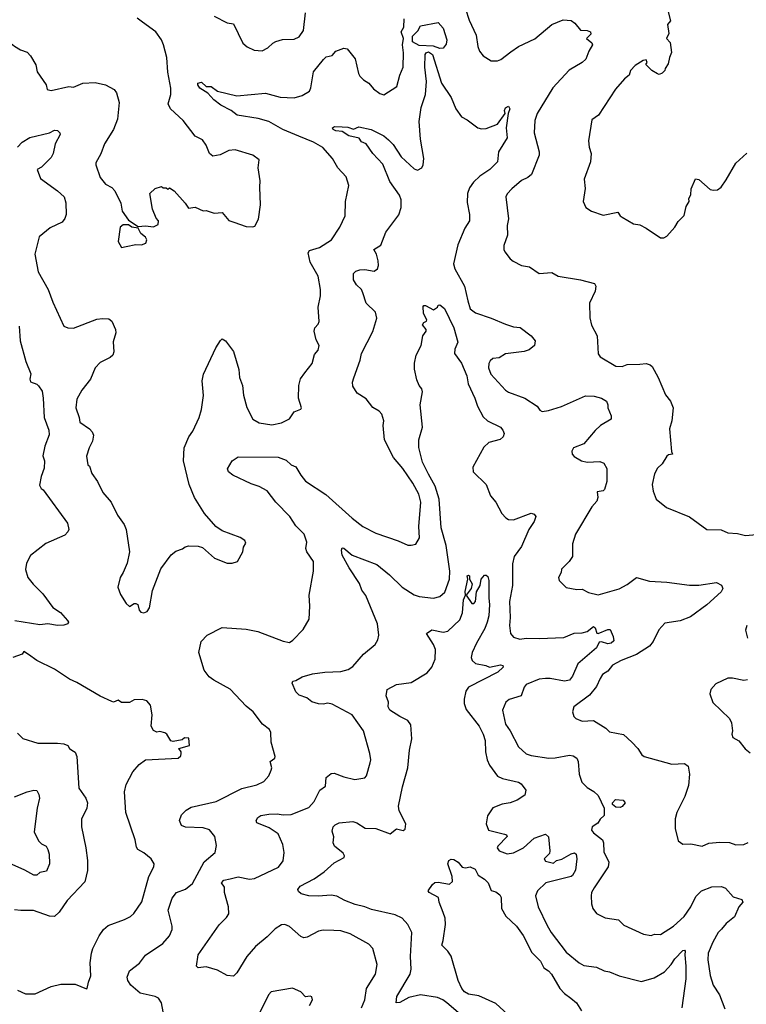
# Model space of a CAD drawing. Extents: x 1245515 to 1420776, y 606314 to 671314.
# Tile 27 of 256: x 1261878 to 1266421, y 647976 to 654132. Entities that reach past the tile are written whole.
import ezdxf

# ---------------------------------------------------------------- set-up
doc = ezdxf.new("R2010")
doc.units = 0

msp = doc.modelspace()

# ---------------------------------------------------------------- linework, layer by layer
at = {"layer": '0CON10XD'}
for points in [[(1265923.3, 654215), (1265946.2, 654125), (1265928.3, 654101.7), (1265936.7, 654045), (1265922.5, 654015), (1265945, 653990), (1265953.6, 653926.4), (1265940, 653895), (1265932.5, 653855), (1265913.6, 653826.4), (1265912.5, 653815), (1265895, 653797.5), (1265875, 653790), (1265865, 653792.5), (1265830, 653815), (1265791.7, 653851.7), (1265800, 653865), (1265795, 653880), (1265775, 653876.7), (1265725, 653846.2), (1265697.5, 653815), (1265687.5, 653785), (1265658.3, 653761.7), (1265603.1, 653696.9), (1265496, 653535), (1265455, 653506.7), (1265434.1, 653374.1), (1265437.5, 653335), (1265450, 653295), (1265447.7, 653242.3), (1265406.7, 653135), (1265413.9, 653076.1), (1265400, 652995), (1265418.3, 652958.3), (1265452.5, 652935), (1265525, 652910.8), (1265618, 652928), (1265632.5, 652905), (1265645, 652896.7), (1265716.1, 652856.1), (1265755, 652849.2), (1265795, 652829.2), (1265885, 652767.5), (1265905, 652767.5), (1265925, 652777.5), (1265973.8, 652835), (1265995, 652870), (1266031.7, 652908.3), (1266043.8, 652965), (1266063.3, 652995), (1266062.5, 653015), (1266073, 653037), (1266076.7, 653075), (1266103.9, 653136.1), (1266125, 653133.3), (1266195, 653070.8), (1266215, 653065.7), (1266240.9, 653069.1), (1266264, 653085), (1266295, 653130), (1266354.6, 653235.4), (1266425, 653297.5)], [(1263095, 654153.8), (1263175, 654111.2), (1263215, 654106.7), (1263273.8, 653985), (1263301.3, 653961.3), (1263345, 653942), (1263395, 653937.5), (1263430, 653955), (1263460, 653985), (1263480, 653995), (1263522.3, 654007.7), (1263595, 654010), (1263625.8, 654024.2), (1263652.9, 654065), (1263665.7, 654174.3)], [(1264665, 654200), (1264689.1, 654129.1), (1264732.5, 654035), (1264742.5, 653965), (1264753.8, 653935), (1264776.7, 653905), (1264825, 653874.2), (1264865, 653874.3), (1264886.9, 653883.1), (1264948.1, 653931.9), (1264995.8, 653965), (1265097.9, 654012.1), (1265205, 654102.1), (1265275, 654130.4), (1265325, 654126.4), (1265349.5, 654109.5), (1265385, 654065.6), (1265425, 654064.7), (1265446.5, 654056.5), (1265448.8, 654041.2), (1265421.2, 654015), (1265455, 653986.7), (1265458.8, 653975), (1265435.8, 653935), (1265417.8, 653885), (1265395, 653864.6), (1265314.2, 653815.8), (1265212.2, 653705), (1265112.9, 653545), (1265097.9, 653502.1), (1265094.4, 653425), (1265126.4, 653305), (1265126.5, 653285), (1265078, 653165), (1265055, 653145.8), (1265016.4, 653126.4), (1264955, 653074.2), (1264925, 653042.5), (1264916.5, 653025), (1264933.4, 652886.6), (1264925.7, 652845), (1264928.9, 652785), (1264905, 652720), (1264904.2, 652695), (1264911.2, 652681.2), (1264945, 652636.7), (1264962.7, 652622.7), (1265015, 652596), (1265065, 652586), (1265125, 652544.2), (1265205, 652550.6), (1265245, 652527.5), (1265385, 652506.2), (1265472.3, 652482.3), (1265480, 652465), (1265476, 652435), (1265440.5, 652359.5), (1265442.3, 652267.7), (1265453.1, 652223.1), (1265488, 652155), (1265493.9, 652043.9), (1265507.5, 652025), (1265605, 651966), (1265645, 651964.4), (1265675, 651975.6), (1265755, 651978.8), (1265795, 651983.3), (1265820, 651975), (1265833, 651963), (1265870.8, 651895), (1265915.8, 651785.8), (1265946.6, 651746.6), (1265964.3, 651705), (1265954.4, 651625), (1265941.4, 651575), (1265953.3, 651433.3), (1265960, 651415), (1265935, 651412.5), (1265925, 651402.5), (1265893.8, 651355), (1265865, 651327.5), (1265847.7, 651292.3), (1265832.5, 651225), (1265838, 651185), (1265856.7, 651135), (1265921.7, 651081.7), (1266065, 651023.3), (1266175, 650943.8), (1266263, 650943), (1266305, 650923.3), (1266365, 650918.8), (1266415, 650906.7), (1266485, 650913.3)], [(1261732.2, 654145), (1261785, 654028.8), (1261805, 654000), (1261845, 653966.2), (1261883.2, 653943.2), (1261925, 653928), (1261946.9, 653906.9), (1261979.5, 653849.5), (1261987.5, 653805), (1262043.3, 653725), (1262050, 653695), (1262075, 653690), (1262185, 653714), (1262215, 653710), (1262272.5, 653735), (1262349.4, 653739.4), (1262415.6, 653725.6), (1262470, 653695), (1262484, 653675)], [(1262484, 653675), (1262499.5, 653615), (1262489.8, 653510.2), (1262464.2, 653445.8), (1262408.8, 653355), (1262385, 653292.5), (1262355, 653237.5), (1262354.2, 653225), (1262381.2, 653145), (1262415, 653103.8), (1262455, 653083.3), (1262472.7, 653062.7), (1262511.2, 652985), (1262519.2, 652935), (1262558.8, 652878.8), (1262618.3, 652838.3), (1262665, 652843.8), (1262715, 652837.5), (1262745, 652852.5), (1262746.2, 652875), (1262731.7, 652891.7), (1262708.3, 652948.3), (1262692.5, 653045), (1262725, 653077.5), (1262765, 653090), (1262775, 653080), (1262795, 653080), (1262805, 653072.5), (1262815, 653080), (1262845, 653062.5), (1262912.5, 652985), (1262933, 652953), (1262975, 652960), (1263025, 652936.7), (1263045, 652938.8), (1263095, 652922), (1263145, 652926.7), (1263185, 652877.5), (1263216.2, 652866.2), (1263295, 652840), (1263335, 652836.2), (1263348, 652842), (1263372, 652885), (1263383.3, 652975), (1263378.6, 653085), (1263382.5, 653125), (1263369.2, 653205), (1263375.6, 653255.6), (1263335, 653285.8), (1263225, 653318), (1263185, 653313.8), (1263132.3, 653287.7), (1263085, 653278.8), (1263065.9, 653295.9), (1263045, 653346.7), (1263020.9, 653380.9), (1262975, 653404.2), (1262900.9, 653500.9), (1262821.2, 653575), (1262806.7, 653605), (1262823.3, 653665), (1262823.6, 653703.6), (1262804.4, 653804.4), (1262797.5, 653895), (1262778.2, 653975), (1262764.6, 654005), (1262728.5, 654055), (1262645.4, 654115.4), (1262612.2, 654142.2)], [(1263777, 653883), (1263795, 653899.4), (1263832.3, 653907.7), (1263854.6, 653935.4), (1263905, 653953.8), (1263925, 653949.2), (1263975, 653887.5), (1263995.5, 653795.5), (1264005, 653778.8), (1264026.7, 653755), (1264061.2, 653735), (1264089.7, 653699.7), (1264130.3, 653670.3), (1264155, 653661.2), (1264235.6, 653714.4), (1264254, 653785), (1264276, 653836), (1264277.9, 653925), (1264272.2, 653975), (1264278.2, 654015), (1264262.2, 654055), (1264278.8, 654085), (1264282, 654138)], [(1264505, 653952.6), (1264465, 653966.5), (1264375, 653970.9), (1264334, 653994), (1264335, 654029.3), (1264367.5, 654062.5), (1264385, 654094.3), (1264495, 654113.3), (1264525, 654078.5), (1264548.8, 654005), (1264545, 653979.2), (1264525, 653953.9), (1264505, 653952.6)], [(1262781.4, 647895), (1262764.3, 647985), (1262746, 648015), (1262725, 648025.6), (1262631.9, 648045), (1262572.5, 648095), (1262553.5, 648125), (1262549.5, 648145), (1262565.4, 648184.6), (1262626.3, 648233.7), (1262665, 648282.5), (1262773.7, 648356.3), (1262815.7, 648405), (1262831.4, 648445), (1262831.4, 648465), (1262807.5, 648565), (1262831.1, 648638.9), (1262859.2, 648675), (1262915, 648695.6), (1262958, 648732), (1263032.1, 648867.9), (1263100, 648925), (1263108.3, 648968.3), (1263098.1, 649025), (1263065, 649066.5), (1263025, 649080), (1262915, 649083.5), (1262889.2, 649095), (1262877.1, 649125), (1262889.3, 649160.7), (1262919.7, 649190.3), (1262950.6, 649209.4), (1263106.7, 649245), (1263266.2, 649325), (1263361.2, 649348.8), (1263405, 649368.8), (1263435.6, 649405), (1263450.7, 649439.3), (1263454.3, 649455.7), (1263443.8, 649495), (1263473.3, 649515), (1263476.2, 649525), (1263450, 649615), (1263447.5, 649675), (1263440, 649695), (1263397.3, 649727.3), (1263338, 649805), (1263295, 649840.8), (1263195, 649947.1), (1263092.2, 650002.2), (1263063.3, 650023.3), (1263032, 650065), (1262998, 650175), (1263012, 650245), (1263050, 650285), (1263145, 650331.1), (1263295, 650320.6), (1263366.3, 650306.3), (1263525, 650246.9), (1263565, 650239.2), (1263586.6, 650253.4), (1263650.6, 650319.4), (1263688, 650385), (1263692.5, 650465), (1263688.6, 650535), (1263715.7, 650685), (1263714.2, 650745), (1263672.5, 650805), (1263667.5, 650825), (1263672.5, 650865), (1263655.8, 650915), (1263605, 650967.5), (1263566.5, 651025), (1263480.6, 651115), (1263425, 651185.8), (1263375, 651214.3), (1263325, 651230.5), (1263211.2, 651285), (1263183.3, 651305), (1263177, 651323), (1263207.5, 651375), (1263245, 651398), (1263495, 651397.3), (1263545, 651377.5), (1263575, 651350), (1263605, 651335.7), (1263635, 651284.3), (1263665, 651247.8), (1263793.1, 651163.1), (1263957.1, 651015), (1264023.8, 650963.8), (1264105, 650921.4), (1264244.4, 650874.4), (1264305, 650847.5), (1264325, 650845.8), (1264355, 650854), (1264376.9, 650893.1), (1264373.6, 650963.6), (1264386.4, 651115), (1264374.5, 651165), (1264336.5, 651235), (1264273.6, 651325), (1264214.5, 651395), (1264159.2, 651505), (1264150.8, 651595), (1264154, 651625), (1264142, 651665), (1264125, 651684), (1264086.7, 651706.7), (1264045, 651762), (1263987.7, 651797.7), (1263961.3, 651841.3), (1263959.4, 651865), (1263966.4, 651893.6), (1264006.4, 652003.6), (1264015.6, 652045), (1264086.9, 652183.1), (1264110.5, 652265), (1264103.1, 652303.1), (1264045, 652358.8), (1264023.1, 652425), (1264014.2, 652445), (1263982.9, 652475), (1263964.3, 652505), (1263966.2, 652545), (1263980.3, 652559.7), (1264005, 652568), (1264035, 652569.2), (1264095, 652559.2), (1264115, 652573.3), (1264121.9, 652595), (1264119.1, 652625), (1264109.6, 652665), (1264091.4, 652695), (1264136.7, 652723.3), (1264166.7, 652803.3), (1264248.3, 652911.7), (1264262.4, 652957.6), (1264263.5, 653005), (1264253.3, 653035), (1264191.3, 653121.3), (1264149.5, 653229.5), (1264085.4, 653295.4), (1264045, 653356), (1264015, 653368.6), (1264001.2, 653391.2), (1263935, 653405.3), (1263895, 653433.9), (1263855, 653437.3), (1263838.9, 653445), (1263833.3, 653455), (1263846.3, 653463.7), (1263895, 653462.2), (1263929.1, 653459.1), (1263965, 653446.9), (1263998, 653462), (1264075, 653444.4), (1264155, 653406.4), (1264185, 653381.1), (1264212.2, 653352.2), (1264263.6, 653275), (1264345, 653198.8), (1264365, 653191.5), (1264391.4, 653205), (1264401.1, 653225), (1264404.6, 653265), (1264383.4, 653385), (1264376, 653495), (1264387.5, 653582.5), (1264415.8, 653664.2), (1264420.5, 653745), (1264411.7, 653835), (1264414.1, 653915), (1264419.7, 653925), (1264435, 653931), (1264459.6, 653915), (1264516.2, 653735), (1264575.7, 653645), (1264604.6, 653574.6), (1264641.2, 653525), (1264675, 653505.8), (1264743.3, 653455), (1264765, 653449.5), (1264795, 653452.5), (1264865, 653477.8), (1264912.9, 653545), (1264909.2, 653565), (1264915, 653580.8), (1264935, 653591.8), (1264941.6, 653575), (1264932.2, 653545), (1264920.4, 653455), (1264925, 653392.5), (1264871.2, 653305), (1264865, 653243.3), (1264817.5, 653195), (1264755, 653153.9), (1264714.8, 653115.2), (1264690, 653080), (1264677.2, 653045), (1264675, 652990), (1264690.6, 652915), (1264689.4, 652875), (1264661.1, 652828.9), (1264617.3, 652725), (1264590.9, 652605), (1264598.5, 652575), (1264659.6, 652465), (1264679.5, 652375)], [(1261864.2, 653335), (1261893.4, 653366.6), (1261941.2, 653395), (1262064.5, 653425.5), (1262095, 653440.8), (1262115, 653440), (1262130, 653425), (1262131.2, 653415), (1262100, 653355), (1262087.1, 653295), (1262075, 653270), (1262015, 653210), (1261987.5, 653195), (1262008.3, 653138.3), (1262115, 653062.7), (1262155.6, 653025), (1262166.8, 652986.8), (1262168.9, 652915), (1262161, 652889), (1262143.3, 652866.7), (1262069.1, 652830.9), (1262000, 652775), (1261972, 652665), (1261994.2, 652555), (1262055.6, 652445.6), (1262086, 652365), (1262155, 652216.7), (1262180, 652205), (1262215, 652202.5), (1262360.9, 652259.1), (1262395, 652264.2), (1262435, 652261.2), (1262455, 652247.5), (1262478.1, 652195), (1262479.4, 652175), (1262462.1, 652117.9), (1262467.1, 652055), (1262461.1, 652035), (1262445, 652019.4), (1262381.5, 651988.5), (1262350.8, 651955), (1262320, 651885), (1262266.9, 651815), (1262235, 651758.8), (1262229.2, 651705), (1262250, 651645), (1262253.3, 651615), (1262313.8, 651575), (1262331.2, 651555), (1262338.8, 651535), (1262334.1, 651495.9), (1262312, 651455), (1262297, 651403), (1262305, 651350), (1262315, 651340), (1262330, 651295), (1262364.4, 651244.4), (1262397.1, 651175), (1262449.2, 651115), (1262488.8, 651035), (1262531.2, 650975), (1262543.8, 650945), (1262565.7, 650805), (1262549.2, 650735), (1262526.2, 650675), (1262506.7, 650645), (1262492.5, 650585), (1262509.3, 650539.3), (1262545, 650482.5), (1262565, 650462.5), (1262595, 650482.5), (1262605, 650482.5), (1262617.5, 650475), (1262625, 650440), (1262635, 650427.5), (1262655, 650423.3), (1262675, 650432.5), (1262690, 650455), (1262707.7, 650562.3), (1262760.3, 650699.7), (1262825, 650786.7), (1262855, 650808.8), (1262897, 650823), (1262913, 650837), (1262935, 650842.5), (1262995, 650840), (1263021.7, 650831.7), (1263096.4, 650766.4), (1263175, 650733.3), (1263206.4, 650733.6), (1263240, 650745), (1263272.5, 650805), (1263277.5, 650835), (1263291.7, 650858.3), (1263286.7, 650875), (1263256.7, 650895), (1263145, 650937.1), (1263105, 650964.2), (1263034.2, 651045), (1262971.2, 651145), (1262938.8, 651225), (1262902.2, 651375), (1262907.5, 651455), (1262936.5, 651523.5), (1262960.6, 651559.4), (1263000.5, 651645), (1263015.4, 651694.6), (1263026.9, 651783.1), (1263020, 651875), (1263027.5, 651915), (1263105, 652080), (1263132.7, 652127.3), (1263144.1, 652135.9), (1263165, 652123.3), (1263215, 652056.7), (1263247.5, 651945), (1263252.9, 651895), (1263272, 651845), (1263278, 651785), (1263297.7, 651707.7), (1263336.7, 651635), (1263375, 651611.2), (1263455, 651600), (1263515, 651612.5), (1263565, 651636), (1263595, 651680), (1263635, 651697.5), (1263640, 651705), (1263622, 651765), (1263624.4, 651845.6), (1263633.2, 651886.8), (1263660, 651925), (1263706.8, 651983.2), (1263721.2, 652038.8), (1263743.6, 652066.4), (1263751.2, 652095), (1263730.9, 652130.9), (1263719.4, 652185), (1263724, 652205), (1263745, 652228.8), (1263750.8, 652245), (1263743.3, 652335), (1263758, 652405), (1263758.8, 652445), (1263745, 652527.5), (1263694.4, 652615), (1263682, 652675), (1263691.1, 652688.9), (1263752.2, 652707.8), (1263826.9, 652755), (1263880, 652835), (1263914, 652905), (1263914.2, 652995.8), (1263935.7, 653095), (1263918.7, 653148.7), (1263868, 653205), (1263834.2, 653265), (1263773, 653333), (1263716, 653366), (1263623.6, 653403.6), (1263524.4, 653444.4), (1263435, 653494.7), (1263368.8, 653515), (1263238.8, 653535), (1263201.2, 653565), (1263136.7, 653596.7), (1263091.1, 653631.1), (1263055, 653673.5), (1263005, 653704.2), (1262991.6, 653725), (1262992.2, 653735), (1263015, 653742), (1263045, 653714.4), (1263075, 653714.5), (1263115, 653684.5), (1263235, 653656.2), (1263415, 653673.1), (1263506.7, 653646.7), (1263595, 653643.2), (1263645, 653658.2), (1263690.8, 653685), (1263698.9, 653705), (1263714.5, 653805), (1263777, 653883)], [(1262515, 652707.5), (1262545, 652713.3), (1262605, 652726.2), (1262640, 652725), (1262667.5, 652735), (1262673.8, 652755), (1262665, 652773.3), (1262636.7, 652795), (1262618.3, 652828.3), (1262580, 652835), (1262559.3, 652849.3), (1262525, 652850), (1262506.2, 652835), (1262494, 652745), (1262515, 652707.5)], [(1264679.5, 652375), (1264695, 652324), (1264728.8, 652298.8), (1264825, 652266.9), (1264915, 652228.1), (1264965, 652212.2), (1265006.7, 652206.7), (1265076, 652155), (1265100, 652125), (1265096, 652095), (1265062.9, 652067.1), (1265032.4, 652057.6), (1264915, 652042.7), (1264875, 652018.1), (1264835.7, 652014.3), (1264820.3, 651999.7), (1264811.7, 651981.7), (1264809.2, 651955), (1264823.5, 651915), (1264916, 651815), (1264935, 651802.5), (1265035.4, 651765.4), (1265112.5, 651715), (1265130.7, 651690.7), (1265145, 651682.5), (1265185, 651688.8), (1265265, 651714.2), (1265415, 651781.2), (1265469.1, 651779.1), (1265516.1, 651766.1), (1265546.1, 651746.1), (1265555.6, 651725), (1265554.5, 651704.5), (1265575.8, 651655), (1265576.2, 651635), (1265508.9, 651595), (1265475, 651564.3), (1265405, 651480.8), (1265341.2, 651455), (1265329.2, 651435), (1265332.9, 651415), (1265345, 651402), (1265390, 651375), (1265425, 651365.7), (1265505, 651370), (1265530.3, 651360.3), (1265548.9, 651325), (1265548.8, 651245), (1265535, 651194.2), (1265525, 651186.9), (1265488.8, 651181.2), (1265492.5, 651145), (1265487.2, 651122.8), (1265455, 651086), (1265352.9, 650915), (1265334.2, 650855), (1265334, 650775), (1265313.8, 650745), (1265265, 650697.5), (1265262.5, 650675), (1265247.5, 650645), (1265250, 650625), (1265295, 650582.5), (1265360.5, 650570.5), (1265395, 650571.2), (1265435, 650551.2), (1265495, 650537.1), (1265625, 650574.2), (1265675, 650600.8), (1265735, 650643.8), (1265815, 650622), (1265925, 650615.6), (1266065, 650596.5), (1266125, 650597.5), (1266235, 650613.8), (1266265, 650597.5), (1266273.3, 650575), (1266263.3, 650555), (1266175, 650472.9), (1266072.3, 650397.7), (1266006.8, 650373.2), (1265911.2, 650358.8), (1265873, 650317), (1265839.4, 650245), (1265815.5, 650215), (1265735, 650163.9), (1265638.6, 650125), (1265585, 650095.6), (1265555, 650058.8), (1265521.3, 650038.7), (1265506.3, 650013.7), (1265485, 649963.8), (1265441.2, 649908.8), (1265343.3, 649835), (1265333.3, 649805), (1265342.5, 649775), (1265355, 649762.5), (1265395, 649746.7), (1265465, 649750), (1265543, 649703), (1265565, 649680), (1265653.2, 649663.2), (1265706, 649615), (1265743.3, 649575), (1265767.5, 649535), (1265782.5, 649525), (1265955, 649478), (1266035, 649480.8), (1266057.5, 649465), (1266065.7, 649414.3), (1266059.2, 649345), (1266035.8, 649275), (1265985.8, 649175), (1265976.4, 649136.4), (1265976.2, 649075), (1265995, 648997.5), (1266025, 648977.5), (1266075, 648980), (1266145, 648964), (1266185.9, 648984.1), (1266255, 648990.8), (1266315, 648987.5), (1266355, 648974), (1266405, 648976), (1266432.1, 648987.9)], [(1264067.1, 649545), (1264028, 649685), (1263955.8, 649785), (1263832.1, 649852.1), (1263805, 649860), (1263775, 649852.1), (1263746.7, 649855), (1263705, 649868), (1263672.5, 649892.5), (1263625, 649910), (1263605, 649928.8), (1263581.2, 649985), (1263585, 649997.5), (1263605, 650000), (1263645, 650022.9), (1263708.3, 650041.7), (1263785, 650053.6), (1263885, 650056.5), (1263930.9, 650069.1), (1263961.7, 650088.3), (1264028.6, 650165), (1264100.8, 650225), (1264117.1, 650255), (1264123.1, 650285), (1264115.5, 650355), (1264043.1, 650533.1), (1264018.1, 650565), (1264002.3, 650607.7), (1263937.9, 650705), (1263895, 650784), (1263889.2, 650815), (1263895, 650830), (1263905, 650828), (1263956.2, 650785), (1264111.2, 650725), (1264190.8, 650660.8), (1264270, 650585), (1264345, 650535.7), (1264375, 650525.8), (1264465.6, 650514.4), (1264505, 650525.8), (1264537, 650553), (1264565.4, 650635), (1264567.5, 650685), (1264544.2, 650845), (1264512.2, 650955), (1264501.1, 651135), (1264474.7, 651215), (1264435, 651291.5), (1264397.1, 651365), (1264373.6, 651456.4), (1264374.4, 651505), (1264396.7, 651585), (1264381.1, 651725), (1264397.5, 651805), (1264393.3, 651825), (1264375.9, 651845.9), (1264361.2, 651881.2), (1264346.4, 651946.4), (1264346.2, 651985), (1264357.5, 652035), (1264387.5, 652095), (1264398, 652155), (1264420, 652185), (1264418.8, 652195), (1264396, 652225), (1264405, 652238.8), (1264422.5, 652247.5), (1264423.3, 652255), (1264402.2, 652295), (1264401.1, 652338.9), (1264405, 652345.7), (1264415, 652344.3), (1264465, 652317.5), (1264490, 652335), (1264493.6, 652346.4), (1264505, 652350), (1264535, 652326.7), (1264593.1, 652205), (1264618, 652115), (1264598.3, 652071.7), (1264597.3, 652045), (1264640.8, 651985), (1264674.7, 651904.7), (1264681.6, 651855), (1264724.6, 651765), (1264739.6, 651715), (1264775, 651648.8), (1264803.6, 651623.6), (1264883.7, 651583.7), (1264899.2, 651565), (1264906.1, 651543.9), (1264900, 651525), (1264881.7, 651508.3), (1264811.6, 651488.4), (1264780.6, 651459.4), (1264712.2, 651335), (1264713.8, 651305), (1264795.4, 651225.4), (1264822.2, 651155), (1264854.7, 651114.7), (1264891.5, 651045), (1264916.7, 651016.7), (1264935, 651006.5), (1264965, 651005.5), (1265076.8, 651046.8), (1265095, 651040.8), (1265105.5, 651025), (1265094.4, 650995), (1265061.9, 650945), (1265015, 650838.8), (1264968.9, 650775), (1264959.5, 650729.5), (1264958.8, 650595), (1264940, 650495), (1264945.5, 650395.5), (1264939.4, 650345), (1264946, 650295), (1264965, 650272), (1265005, 650259.2), (1265045, 650265.7), (1265125, 650262.5), (1265280, 650270), (1265345, 650296.7), (1265395, 650299.2), (1265425, 650307.5), (1265465, 650339.2), (1265475, 650330), (1265487.3, 650297.3), (1265494.5, 650294.5), (1265555, 650320.4), (1265569.6, 650319.6), (1265589.4, 650275), (1265591.9, 650248.1), (1265575.9, 650234.1), (1265555, 650230.9), (1265515, 650241.9), (1265500.2, 650239.8), (1265485, 650204.6), (1265368, 650105), (1265335, 650028.1), (1265315, 650001.8), (1265284.5, 649995.5), (1265195, 650013.8), (1265165, 650013.8), (1265125, 650010), (1265045, 649975.5), (1265031.1, 649958.9), (1265012.5, 649905), (1264938.1, 649881.9), (1264918, 649865), (1264896.9, 649815), (1264915, 649726.7), (1264945.5, 649685.5), (1264996.9, 649585), (1265045, 649541.9), (1265075, 649531.1), (1265185.4, 649515.4), (1265225, 649517.1), (1265315, 649534.4), (1265339.4, 649529.4), (1265360.8, 649515), (1265370.6, 649495), (1265376.5, 649415), (1265392.9, 649365), (1265425, 649332.5), (1265467.2, 649307.2), (1265495, 649280.8), (1265532.1, 649202.1), (1265533.1, 649156.9), (1265506.6, 649133.4), (1265492.2, 649107.8), (1265458.1, 649085), (1265452.2, 649065), (1265465, 649047.5), (1265521.1, 649005), (1265528.8, 648985), (1265530.5, 648930.5), (1265560.8, 648865), (1265557.1, 648835), (1265469.2, 648705), (1265454, 648675), (1265451.2, 648655), (1265453.3, 648605), (1265461.2, 648575), (1265484.2, 648544.2), (1265537.7, 648517.7), (1265622.5, 648505), (1265655, 648472), (1265777.5, 648415), (1265825, 648407.5), (1265846.2, 648413.8), (1265885, 648412.9), (1265966.2, 648463.8), (1266033.1, 648525), (1266074.1, 648585.9), (1266105, 648650), (1266141.2, 648685), (1266205, 648710.6), (1266265, 648713.1), (1266291.5, 648701.5), (1266339.1, 648649.1), (1266392.1, 648632.1), (1266399.1, 648615), (1266373.9, 648586.1), (1266347.6, 648522.4), (1266295, 648480.5), (1266265, 648446.7), (1266245, 648424.2), (1266211.1, 648365), (1266182.7, 648295), (1266180, 648255), (1266195, 648156.7), (1266213.5, 648095), (1266253.3, 648035), (1266287.4, 647947.4)], [(1261875.6, 652215), (1261880.9, 652125), (1261916.2, 651995), (1261947.6, 651917.6), (1261941.9, 651885), (1261945, 651867.5), (1261985, 651853.3), (1261995, 651843.3), (1262018.7, 651808.7), (1262025.4, 651765), (1262030.9, 651645), (1262060.9, 651565), (1262063.4, 651536.6), (1262034.5, 651465), (1262023.1, 651405), (1262033.1, 651373.1), (1262032.4, 651327.6), (1262012.7, 651275), (1262002.4, 651222.4), (1262012, 651202), (1262025, 651193.3), (1262177.5, 650985), (1262185.8, 650945), (1262180, 650930), (1262160, 650910), (1262042.6, 650857.4), (1261945, 650782), (1261920, 650735), (1261914.4, 650694.4), (1261930, 650645), (1261962.6, 650602.6), (1262023.4, 650543.4), (1262085, 650458), (1262133.8, 650425), (1262176.7, 650375), (1262182.5, 650365), (1262180, 650355), (1262153.8, 650346.2), (1262114.4, 650344.4), (1262055, 650354.4), (1262005, 650348.5), (1261847, 650373)], [(1264633.3, 647913.3), (1264548.6, 647985), (1264524, 648005), (1264489.4, 648019.4), (1264385, 648036.2), (1264312.1, 648017.9), (1264255, 647987.5), (1264232.5, 647985), (1264235.7, 648025), (1264318.5, 648165), (1264326.5, 648195), (1264321.5, 648275), (1264328.9, 648425), (1264305, 648476.2), (1264270, 648515), (1264225, 648536.4), (1264078.3, 648568.3), (1264035, 648586.7), (1263975, 648600), (1263910, 648625), (1263861.7, 648651.7), (1263825, 648657.8), (1263745, 648652.7), (1263685, 648654.4), (1263637.7, 648667.7), (1263620.7, 648680.7), (1263616.2, 648695), (1263632.5, 648715), (1263719.5, 648760.5), (1263782.5, 648805), (1263845, 648860), (1263906.1, 648893.9), (1263908.8, 648905), (1263900.5, 648920.5), (1263846, 648965), (1263838, 648985), (1263842.3, 649022.3), (1263831.2, 649058.8), (1263838, 649085), (1263850.9, 649099.1), (1263875, 649110), (1263961.7, 649118.3), (1263985, 649111.1), (1264037.8, 649077.8), (1264105.3, 649075.3), (1264195, 649042), (1264235, 649072.5), (1264275, 649062), (1264288.7, 649071.3), (1264293.3, 649105), (1264251.1, 649185), (1264246.2, 649215), (1264271.4, 649335), (1264305.4, 649455), (1264314.3, 649564.3), (1264330.8, 649635), (1264324.4, 649724.4), (1264305, 649750.8), (1264254, 649775), (1264193.3, 649815), (1264181.2, 649835), (1264183.3, 649865), (1264170, 649905), (1264176, 649945), (1264235, 649976.6), (1264325, 649988.6), (1264425, 650049.2), (1264455.5, 650084.5), (1264475.5, 650135), (1264478.5, 650195), (1264466.2, 650226.2), (1264420.8, 650295), (1264455, 650318.1), (1264525, 650303.8), (1264555, 650310), (1264629.1, 650380.9), (1264646.7, 650423.3), (1264653.6, 650505), (1264664.7, 650535), (1264663.4, 650556.6), (1264680, 650635), (1264676.7, 650655), (1264685, 650660), (1264690, 650655), (1264691.2, 650635), (1264706.4, 650605), (1264700.5, 650575), (1264670, 650535), (1264705, 650482.5), (1264717.9, 650482.1), (1264727.1, 650495), (1264734.4, 650555.6), (1264756.2, 650595), (1264762.5, 650635), (1264785, 650660), (1264795, 650660), (1264805, 650650), (1264812, 650625), (1264810.5, 650515), (1264815.4, 650475), (1264810.5, 650405), (1264800.5, 650365), (1264786.2, 650325), (1264733.1, 650235), (1264707.3, 650175), (1264701.5, 650145), (1264706.4, 650126.4), (1264727.5, 650107.5), (1264792.5, 650095), (1264815, 650084), (1264885, 650099.1), (1264898.6, 650095), (1264901.1, 650085), (1264867.5, 650052.5), (1264685, 649958.9), (1264667.1, 649935), (1264656.1, 649885), (1264656.1, 649856.1), (1264669.8, 649819.8), (1264751.5, 649715), (1264776.7, 649665), (1264788.7, 649625), (1264790.8, 649555), (1264801.5, 649505), (1264815, 649472), (1264865, 649402.9), (1264897.3, 649387.3), (1264997.5, 649365), (1265013.3, 649355), (1265043.3, 649315), (1265035.8, 649284.2), (1264987.7, 649252.3), (1264945, 649236.9), (1264895, 649228.2), (1264836.2, 649205), (1264803.1, 649155), (1264794.4, 649105), (1264810, 649065), (1264910, 649040), (1264922.5, 649035), (1264926.4, 649026.4), (1264867.1, 648965), (1264864.3, 648954.3), (1264875.8, 648935.8), (1264925, 648917.5), (1264965, 648922.5), (1265028.9, 648955), (1265095, 649014.6), (1265165, 649040.9), (1265185, 649023.3), (1265193.1, 648935), (1265190.5, 648919.5), (1265158, 648885), (1265165, 648872), (1265215, 648858.8), (1265234, 648876), (1265267, 648883), (1265325, 648917.5), (1265347, 648923), (1265356.9, 648915), (1265361.5, 648885), (1265352.2, 648815), (1265335, 648782.2), (1265325, 648774.6), (1265167.1, 648735), (1265115, 648686), (1265101.9, 648655), (1265119.4, 648585), (1265175, 648468), (1265200, 648425), (1265295, 648302.5), (1265375, 648235.7), (1265405, 648218.6), (1265485, 648207.5), (1265532.5, 648185), (1265565, 648178.8), (1265625, 648154.2), (1265765, 648119.4), (1265845, 648142), (1265910.1, 648179.9), (1265951.8, 648225), (1265975, 648260.9), (1266025, 648311.9), (1266035, 648313.8), (1266037.8, 648307.8), (1266036.4, 648286.4), (1266043.2, 648215), (1266042.1, 648135), (1266018.2, 647955)], [(1266423.3, 650345), (1266416.2, 650315), (1266427.5, 650265)], [(1261915, 648041.4), (1261975, 648042.5), (1262075, 648088.6), (1262135, 648102.9), (1262225, 648101.2), (1262295, 648072.5), (1262300, 648075), (1262307.5, 648115), (1262323.8, 648155), (1262319.2, 648235), (1262327.5, 648295), (1262335.8, 648325), (1262374.6, 648405.4), (1262402, 648445), (1262431.7, 648468.3), (1262534.4, 648505.6), (1262571.2, 648525), (1262592, 648545), (1262642.8, 648617.2), (1262686.4, 648775), (1262717.5, 648835), (1262720, 648855), (1262701.2, 648885), (1262655, 648924.3), (1262617.5, 648945), (1262608, 648958), (1262600.6, 649005), (1262542.5, 649175), (1262534.2, 649305), (1262545, 649350), (1262585, 649428.8), (1262625, 649476), (1262665, 649503.8), (1262870, 649515), (1262885, 649530), (1262887.5, 649545), (1262887.5, 649555), (1262872.5, 649575), (1262940, 649595), (1262935, 649640), (1262908.3, 649641.7), (1262895, 649630), (1262838.3, 649618.3), (1262823.6, 649623.6), (1262797.5, 649665), (1262785, 649672.5), (1262755, 649682.5), (1262735, 649676.7), (1262715, 649688.8), (1262700.8, 649715), (1262707.5, 649785), (1262695.8, 649845.8), (1262673.6, 649873.6), (1262645, 649882.5), (1262595, 649880), (1262565, 649862.5), (1262515, 649863.8), (1262495, 649877.5), (1262465, 649866), (1262455, 649869.2), (1262382.1, 649902.1), (1262235, 649988.1), (1262188.7, 650008.7), (1262095, 650072.5), (1261985, 650126), (1261933.6, 650163.6), (1261905, 650182.5), (1261894, 650165), (1261835, 650143.7)], [(1266427.5, 650005), (1266405, 650000), (1266335, 650016.2), (1266305, 650016.2), (1266229.3, 649980.7), (1266200, 649945), (1266193, 649917), (1266212.3, 649862.3), (1266315, 649763.3), (1266328, 649735), (1266334.2, 649685), (1266330.8, 649665), (1266336, 649645), (1266375, 649623.3), (1266413, 649573), (1266445, 649548)], [(1261865, 649671.2), (1261898.7, 649638.7), (1261991.4, 649608.6), (1262115, 649609.4), (1262154.1, 649604.1), (1262180, 649595), (1262190, 649575), (1262205, 649564.3), (1262225, 649552), (1262235.7, 649525), (1262247.5, 649327.5), (1262292.2, 649265), (1262303.3, 649235), (1262297.3, 649202.7), (1262264.1, 649134.1), (1262263.8, 649085), (1262291.4, 648955), (1262301.8, 648875), (1262302.8, 648812.8), (1262285, 648741.2), (1262175, 648625.7), (1262125, 648552.5), (1262095, 648525.7), (1262065, 648527.8), (1261965, 648563.6), (1261885, 648562.1), (1261845, 648567.5)], [(1264015.3, 647954.7), (1264035.4, 648005), (1264046.5, 648075), (1264101.9, 648165), (1264113.3, 648225), (1264085.8, 648325), (1264061.3, 648351.3), (1263945, 648417.1), (1263885, 648435.6), (1263841.7, 648438.3), (1263775, 648440), (1263745.4, 648434.6), (1263675, 648395.6), (1263655, 648392.5), (1263635, 648400.6), (1263565, 648462.5), (1263535, 648474.4), (1263515, 648473.5), (1263475, 648448.1), (1263425, 648397.1), (1263351.7, 648338.3), (1263298.6, 648275), (1263236.6, 648173.4), (1263215, 648152), (1263175, 648155.8), (1263115, 648190), (1263045, 648211.4), (1262994, 648204), (1262983.8, 648215), (1262995, 648286.2), (1263125, 648473.8), (1263171.2, 648518.8), (1263185, 648542.5), (1263184.4, 648585), (1263159.5, 648675), (1263158.6, 648708.6), (1263140.8, 648735), (1263155, 648751.4), (1263195, 648760.8), (1263245, 648773.1), (1263315, 648758.9), (1263347.2, 648762.8), (1263495.5, 648834.5), (1263526.2, 648873.8), (1263531.5, 648925), (1263523.6, 648975), (1263495, 649042), (1263438.8, 649078.8), (1263361.5, 649111.5), (1263355.7, 649125), (1263368.1, 649145), (1263385, 649156.1), (1263435, 649165.4), (1263487.6, 649167.6), (1263525, 649160), (1263575, 649163.6), (1263685, 649207.5), (1263720, 649245), (1263754.5, 649315.5), (1263790.8, 649339.2), (1263794.3, 649395), (1263825, 649420), (1263845, 649422), (1263905, 649398.6), (1263972.7, 649382.7), (1264035, 649391.2), (1264045.8, 649405), (1264069.2, 649485), (1264072.5, 649505), (1264067.1, 649545)], [(1261845, 649273.5), (1261925, 649304.3), (1261965.8, 649315.8), (1261985, 649313.3), (1261998.8, 649288.8), (1262002.9, 649265), (1261987.9, 649202.1), (1261968.9, 649055), (1261995, 648999.2), (1262015, 648980), (1262043.8, 648965), (1262054.4, 648945), (1262063.3, 648915), (1262065.5, 648855.5), (1262045, 648808.8), (1262005, 648800), (1261985, 648784), (1261966.9, 648783.1), (1261911.2, 648815), (1261775, 648875.4)], [(1265633, 649207), (1265605, 649208.8), (1265583.8, 649225), (1265584, 649235), (1265603.9, 649256.1), (1265651.7, 649251.7), (1265662.5, 649235), (1265645, 649213.3), (1265633, 649207)], [(1265003.2, 647845), (1264855, 647980.7), (1264749.5, 648029.5), (1264685, 648040), (1264659.4, 648055), (1264641.5, 648075), (1264618.6, 648125), (1264576.3, 648276.3), (1264555, 648308), (1264517, 648347), (1264526.2, 648375), (1264540.6, 648475), (1264539.2, 648515), (1264525, 648550), (1264500, 648615), (1264496.7, 648645), (1264437.5, 648675), (1264432.5, 648685), (1264458, 648725), (1264472.7, 648737.3), (1264495, 648740), (1264565, 648727.1), (1264585, 648743.8), (1264581.9, 648775), (1264554.7, 648854.8), (1264560.3, 648875), (1264575, 648884.3), (1264591.5, 648881.5), (1264620, 648865), (1264645, 648834.2), (1264665, 648829.2), (1264695, 648836), (1264725, 648822), (1264745, 648783.3), (1264785, 648759.2), (1264808, 648735), (1264825, 648687.5), (1264855, 648680), (1264880.5, 648660.5), (1264889.2, 648645), (1264890.4, 648575), (1264917.7, 648527.7), (1264983.5, 648465), (1265026.7, 648406.7), (1265080.4, 648300.4), (1265134.2, 648245), (1265156, 648205), (1265185, 648185.8), (1265202.2, 648165), (1265255.4, 648075), (1265285, 648042.9), (1265324.7, 648014.7), (1265359.4, 647985), (1265390, 647935)], [(1261865.6, 648065.6), (1261915, 648041.4)], [(1263690.8, 647969.2), (1263708, 648005), (1263705, 648022.5), (1263695, 648027.5), (1263665, 648022.5), (1263635, 648053.3), (1263583, 648077), (1263451.2, 648055), (1263434.7, 648035.3), (1263378.8, 647925)]]:
    msp.add_lwpolyline(points, dxfattribs=at)

doc.saveas('drawing.dxf')
